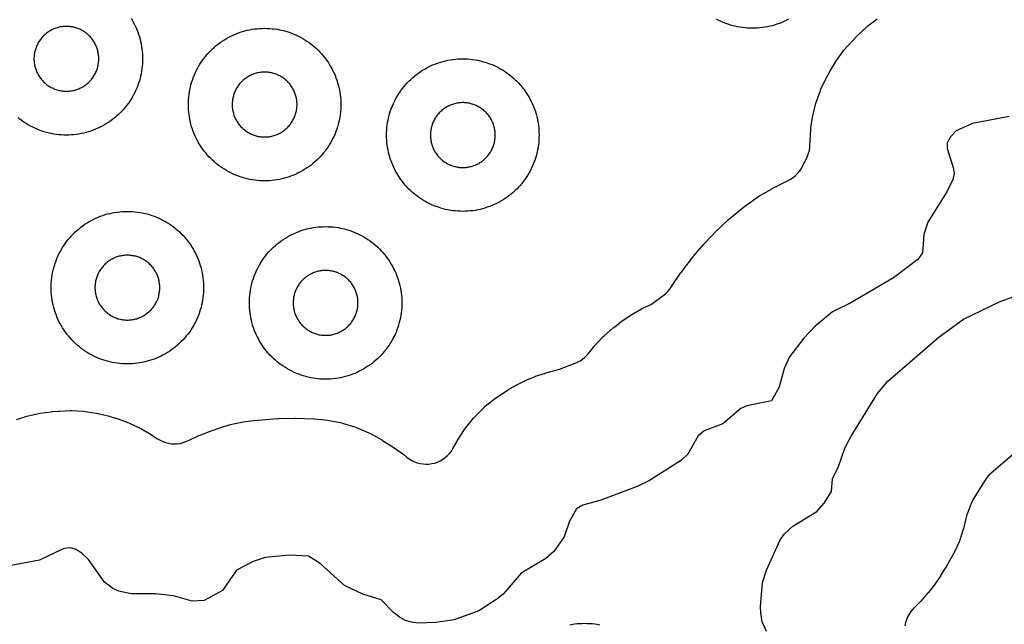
# Model space of a CAD drawing. Header units: millimetres. Extents: x 0 to 2500, y 0 to 1250.
# Tile 96 of 140: x 96 to 226, y 786 to 866. Entities that reach past the tile are written whole.
import ezdxf

# ---------------------------------------------------------------- set-up
doc = ezdxf.new("R2010")
doc.units = ezdxf.units.MM
doc.layers.add('CUT', color=1, linetype='Continuous')

msp = doc.modelspace()

# ---------------------------------------------------------------- linework, layer by layer
at = {"layer": 'CUT'}
for points in [[(95.94, 813.2), (97.31, 813.65), (97.49, 813.7), (98.9, 814.01), (99.07, 814.04), (100.55, 814.24), (100.64, 814.25), (101.42, 814.32), (101.51, 814.32), (103.07, 814.39), (103.26, 814.38), (104.77, 814.3), (104.96, 814.28), (106.46, 814.05), (106.65, 814.02), (108.16, 813.64), (108.25, 813.61), (108.94, 813.41), (109.03, 813.38), (110.57, 812.83), (110.76, 812.75), (112.19, 812.07), (112.37, 811.98), (113.77, 811.14), (113.85, 811.09), (114.45, 810.69), (114.78, 810.49), (115.14, 810.32), (115.5, 810.19), (115.88, 810.09), (116.27, 810.03), (116.66, 810.01), (117.05, 810.03), (117.43, 810.08), (117.81, 810.18), (118.18, 810.31), (118.53, 810.47), (118.61, 810.51), (118.68, 810.54), (119.78, 811.07), (119.91, 811.13), (121.05, 811.57), (121.12, 811.6), (122.64, 812.13), (122.72, 812.15), (124.04, 812.55), (124.2, 812.59), (125.51, 812.87), (125.68, 812.9), (127.04, 813.07), (127.13, 813.08), (130.2, 813.34), (130.33, 813.35), (132.44, 813.39), (132.57, 813.39), (134.95, 813.29), (135.06, 813.29), (136.78, 813.13), (136.99, 813.1), (138.64, 812.76), (138.84, 812.71), (140.45, 812.21), (140.64, 812.14), (142.19, 811.47), (142.37, 811.38), (143.88, 810.53), (143.97, 810.47), (145.43, 809.55), (145.5, 809.5), (146.64, 808.71), (146.77, 808.61), (147.17, 808.28), (147.48, 808.05), (147.81, 807.84), (148.16, 807.68), (148.52, 807.54), (148.9, 807.44), (149.28, 807.38), (149.67, 807.36), (150.06, 807.37), (150.45, 807.43), (150.82, 807.51), (151.19, 807.64), (151.55, 807.8), (151.88, 808), (152.2, 808.22), (152.49, 808.48), (152.76, 808.76), (153, 809.07), (153.2, 809.4), (153.72, 810.3), (153.77, 810.4), (154.72, 811.9), (154.85, 812.07), (155.92, 813.41), (156.07, 813.58), (157.28, 814.8), (157.44, 814.94), (158.78, 816.02), (158.95, 816.15), (160.44, 817.11), (160.54, 817.17), (161.26, 817.58), (161.33, 817.62), (162.54, 818.25), (162.68, 818.32), (163.89, 818.82), (164.05, 818.88), (165.33, 819.3), (165.41, 819.32), (166.88, 819.73), (167.19, 819.83), (169.22, 820.58), (169.56, 820.73), (169.88, 820.9), (170.19, 821.11), (170.48, 821.34), (170.74, 821.59), (170.98, 821.87), (171.67, 822.76), (171.8, 822.91), (172.88, 824.04), (173.02, 824.17), (174.24, 825.23), (174.31, 825.29), (175.04, 825.85), (175.11, 825.91), (176.43, 826.84), (176.59, 826.94), (177.94, 827.71), (178.12, 827.8), (178.82, 828.11), (179.23, 828.33), (179.61, 828.59), (180.61, 829.35), (180.74, 829.44), (181.08, 829.7), (181.38, 830), (181.65, 830.32), (181.89, 830.67), (181.94, 830.76), (183.06, 832.4), (183.13, 832.5), (184.93, 834.83), (185, 834.91), (186.12, 836.22), (186.19, 836.3), (187.63, 837.81), (187.72, 837.9), (189.28, 839.35), (189.37, 839.44), (191.55, 841.21), (191.64, 841.28), (193.15, 842.38), (193.34, 842.51), (194.97, 843.43), (195.07, 843.48), (196.74, 844.31), (196.99, 844.44), (197.49, 844.73), (197.83, 844.96), (198.14, 845.21), (198.43, 845.49), (198.69, 845.81), (198.91, 846.14), (199.1, 846.5), (199.23, 846.77), (199.56, 847.39), (199.73, 847.74), (199.86, 848.11), (199.96, 848.49), (200.02, 848.87), (200.04, 849.26), (200.05, 849.61), (200.05, 849.71), (200.14, 851.3), (200.16, 851.49), (200.4, 853.02), (200.44, 853.21), (200.82, 854.7), (200.88, 854.89), (201.4, 856.34), (201.48, 856.52), (202.16, 857.96), (202.21, 858.04), (202.58, 858.74), (202.63, 858.82), (203.41, 860.13), (203.51, 860.28), (204.38, 861.48), (204.5, 861.62), (205.51, 862.76), (205.57, 862.83), (206.27, 863.55), (206.33, 863.62), (207.48, 864.69), (207.62, 864.82), (208.83, 865.75)], [(110.99, 865.78), (111.16, 865.5), (111.32, 865.21), (111.47, 864.92), (111.61, 864.63), (111.74, 864.33), (111.86, 864.02), (111.97, 863.71), (112.07, 863.4), (112.16, 863.09), (112.24, 862.77), (112.31, 862.45), (112.37, 862.13), (112.41, 861.81), (112.45, 861.48), (112.48, 861.15), (112.49, 860.83), (112.5, 860.5), (112.49, 860.17), (112.48, 859.85), (112.45, 859.52), (112.41, 859.2), (112.37, 858.87), (112.31, 858.55), (112.24, 858.23), (112.16, 857.91), (112.07, 857.6), (111.97, 857.29), (111.86, 856.98), (111.74, 856.67), (111.61, 856.37), (111.47, 856.08), (111.32, 855.79), (111.16, 855.5), (110.99, 855.22), (110.82, 854.94), (110.63, 854.68), (110.43, 854.41), (110.23, 854.16), (110.02, 853.91), (109.8, 853.66), (109.57, 853.43), (109.34, 853.2), (109.09, 852.98), (108.84, 852.77), (108.59, 852.57), (108.33, 852.37), (108.06, 852.19), (107.78, 852.01), (107.5, 851.84), (107.21, 851.68), (106.92, 851.53), (106.63, 851.39), (106.33, 851.26), (106.02, 851.14), (105.71, 851.03), (105.4, 850.93), (105.09, 850.84), (104.77, 850.76), (104.45, 850.69), (104.13, 850.63), (103.81, 850.59), (103.48, 850.55), (103.15, 850.52), (102.83, 850.51), (102.5, 850.5), (102.17, 850.51), (101.85, 850.52), (101.52, 850.55), (101.2, 850.59), (100.87, 850.63), (100.55, 850.69), (100.23, 850.76), (99.91, 850.84), (99.6, 850.93), (99.29, 851.03), (98.98, 851.14), (98.67, 851.26), (98.37, 851.39), (98.08, 851.53), (97.79, 851.68), (97.5, 851.84), (97.22, 852.01), (96.94, 852.19), (96.68, 852.37), (96.41, 852.57), (96.16, 852.77)], [(197.21, 865.68), (196.92, 865.53), (196.63, 865.39), (196.33, 865.26), (196.02, 865.14), (195.71, 865.03), (195.4, 864.93), (195.09, 864.84), (194.77, 864.76), (194.45, 864.69), (194.13, 864.63), (193.81, 864.59), (193.48, 864.55), (193.15, 864.52), (192.83, 864.51), (192.5, 864.5), (192.17, 864.51), (191.85, 864.52), (191.52, 864.55), (191.2, 864.59), (190.87, 864.63), (190.55, 864.69), (190.23, 864.76), (189.91, 864.84), (189.6, 864.93), (189.29, 865.03), (188.98, 865.14), (188.67, 865.26), (188.37, 865.39), (188.08, 865.53), (187.79, 865.68)], [(226.18, 852.92), (221.36, 852.02), (219.23, 851.06), (218.47, 850.28), (218.05, 849.49), (218.04, 848.72), (218.84, 846.27), (218.95, 845.48), (218.79, 844.69), (217.97, 843.08), (215.49, 839.08), (214.96, 837.47), (214.8, 835.08), (214.19, 834.18), (211, 831.78), (205.4, 828.51), (202.99, 827.32), (200.72, 825.47), (199.21, 823.87), (197.33, 821.45), (196.64, 819.88), (195.98, 817.47), (194.99, 815.67), (191.75, 815), (190.97, 814.64), (188.59, 812.65), (186.16, 811.71), (185.36, 811.08), (184, 808.68), (183.18, 807.87), (178.98, 805.21), (177.38, 804.41), (172.6, 802.64), (170.23, 801.98), (169.42, 801.52), (168.5, 799.88), (167.79, 797.84), (166.44, 795.89), (165.38, 794.97), (162.17, 793.07), (159.78, 790.32), (158.98, 789.65), (156.6, 788.13), (153.37, 786.97), (150.98, 786.59), (148.6, 786.51), (147.79, 786.66), (146.99, 786.86), (146.18, 787.31), (145.39, 787.9), (143.79, 789.56), (141.38, 790.3), (139, 791.46), (135.81, 794.33), (134.28, 795.31), (131.78, 795.41), (128.59, 795.14), (127, 794.59), (124.82, 793.44), (122.98, 790.78), (120.59, 789.49), (118.99, 789.41), (116.56, 790.09), (114.19, 790.38), (110.99, 790.37), (109.38, 790.7), (108.59, 791.06), (107.51, 791.87), (105.39, 794.84), (104.59, 795.63), (103.8, 796.16), (103.02, 796.39), (102.15, 796.31), (98.97, 794.79), (95, 794.05)], [(194.33, 785.42), (193.78, 786.67), (193.59, 787.85), (193.53, 788.64), (193.83, 791.83), (194.34, 793.44), (196.13, 797.44), (196.7, 798.24), (197.77, 799.25), (200.95, 801.17), (201.9, 802.26), (202.85, 803.79), (202.98, 805.44), (203.8, 807.06), (204.63, 809.44), (205.42, 811.04), (208.9, 816.63), (210.24, 818.25), (216.99, 824.04), (220.17, 826.35), (224.99, 828.69), (235.36, 832.45)], [(228.04, 809.8), (223.81, 806.18), (223.52, 805.9), (223.25, 805.59), (223.02, 805.25), (221.46, 802.75), (221.25, 802.37), (221.08, 801.97), (220.8, 801.15), (220.75, 801.03), (220.7, 800.92), (220.58, 800.58), (220.48, 800.22), (220.23, 799.11), (220.18, 798.92), (219.7, 797.45), (219.63, 797.27), (219.01, 795.86), (218.92, 795.68), (218.14, 794.29), (218.09, 794.21), (217.18, 792.75), (217.14, 792.69), (216.42, 791.62), (216.32, 791.5), (215.52, 790.49), (215.47, 790.43), (214.58, 789.41), (214.51, 789.33), (213.55, 788.34), (213.28, 788.03), (213.05, 787.69), (212.85, 787.34), (212.68, 786.96), (212.56, 786.58), (212.48, 786.18)], [(168.55, 786.31), (168.87, 786.37), (169.2, 786.41), (169.52, 786.45), (169.85, 786.48), (170.17, 786.49), (170.5, 786.5), (170.83, 786.49), (171.15, 786.48), (171.48, 786.45), (171.81, 786.41), (172.13, 786.37), (172.45, 786.31)]]:
    msp.add_lwpolyline(points, dxfattribs=at)
for points in [[(106.75, 860.64), (106.74, 860.78), (106.73, 860.92), (106.71, 861.06), (106.69, 861.19), (106.67, 861.33), (106.64, 861.47), (106.61, 861.6), (106.57, 861.73), (106.52, 861.87), (106.48, 862), (106.43, 862.13), (106.37, 862.25), (106.31, 862.38), (106.25, 862.5), (106.18, 862.63), (106.11, 862.74), (106.03, 862.86), (105.95, 862.98), (105.87, 863.09), (105.79, 863.2), (105.7, 863.3), (105.6, 863.41), (105.51, 863.51), (105.41, 863.6), (105.3, 863.7), (105.2, 863.79), (105.09, 863.87), (104.98, 863.95), (104.86, 864.03), (104.74, 864.11), (104.63, 864.18), (104.5, 864.25), (104.38, 864.31), (104.25, 864.37), (104.13, 864.43), (104, 864.48), (103.87, 864.52), (103.73, 864.57), (103.6, 864.61), (103.47, 864.64), (103.33, 864.67), (103.19, 864.69), (103.06, 864.71), (102.92, 864.73), (102.78, 864.74), (102.64, 864.75), (102.5, 864.75), (102.36, 864.75), (102.22, 864.74), (102.08, 864.73), (101.95, 864.71), (101.81, 864.69), (101.67, 864.67), (101.54, 864.64), (101.4, 864.61), (101.27, 864.57), (101.13, 864.52), (101, 864.48), (100.87, 864.43), (100.75, 864.37), (100.62, 864.31), (100.5, 864.25), (100.38, 864.18), (100.26, 864.11), (100.14, 864.03), (100.02, 863.95), (99.91, 863.87), (99.8, 863.79), (99.7, 863.7), (99.6, 863.6), (99.5, 863.51), (99.4, 863.41), (99.31, 863.3), (99.22, 863.2), (99.13, 863.09), (99.05, 862.98), (98.97, 862.86), (98.89, 862.74), (98.82, 862.63), (98.75, 862.5), (98.69, 862.38), (98.63, 862.25), (98.57, 862.13), (98.52, 862), (98.48, 861.87), (98.43, 861.73), (98.4, 861.6), (98.36, 861.47), (98.33, 861.33), (98.31, 861.19), (98.29, 861.06), (98.27, 860.92), (98.26, 860.78), (98.25, 860.64), (98.25, 860.5), (98.25, 860.36), (98.26, 860.22), (98.27, 860.08), (98.29, 859.95), (98.31, 859.81), (98.33, 859.67), (98.36, 859.54), (98.4, 859.4), (98.43, 859.27), (98.48, 859.13), (98.52, 859), (98.57, 858.87), (98.63, 858.75), (98.69, 858.62), (98.75, 858.5), (98.82, 858.38), (98.89, 858.26), (98.97, 858.14), (99.05, 858.02), (99.13, 857.91), (99.22, 857.8), (99.31, 857.7), (99.4, 857.6), (99.5, 857.5), (99.6, 857.4), (99.7, 857.31), (99.8, 857.22), (99.91, 857.13), (100.02, 857.05), (100.14, 856.97), (100.26, 856.89), (100.38, 856.82), (100.5, 856.75), (100.62, 856.69), (100.75, 856.63), (100.87, 856.57), (101, 856.52), (101.13, 856.48), (101.27, 856.43), (101.4, 856.4), (101.54, 856.36), (101.67, 856.33), (101.81, 856.31), (101.95, 856.29), (102.08, 856.27), (102.22, 856.26), (102.36, 856.25), (102.5, 856.25), (102.64, 856.25), (102.78, 856.26), (102.92, 856.27), (103.06, 856.29), (103.19, 856.31), (103.33, 856.33), (103.47, 856.36), (103.6, 856.4), (103.73, 856.43), (103.87, 856.48), (104, 856.52), (104.13, 856.57), (104.25, 856.63), (104.38, 856.69), (104.5, 856.75), (104.63, 856.82), (104.74, 856.89), (104.86, 856.97), (104.98, 857.05), (105.09, 857.13), (105.2, 857.22), (105.3, 857.31), (105.41, 857.4), (105.51, 857.5), (105.6, 857.6), (105.7, 857.7), (105.79, 857.8), (105.87, 857.91), (105.95, 858.02), (106.03, 858.14), (106.11, 858.26), (106.18, 858.38), (106.25, 858.5), (106.31, 858.62), (106.37, 858.75), (106.43, 858.87), (106.48, 859), (106.52, 859.13), (106.57, 859.27), (106.61, 859.4), (106.64, 859.54), (106.67, 859.67), (106.69, 859.81), (106.71, 859.95), (106.73, 860.08), (106.74, 860.22), (106.75, 860.36), (106.75, 860.5)], [(138.49, 854.17), (138.48, 853.85), (138.45, 853.52), (138.41, 853.2), (138.37, 852.87), (138.31, 852.55), (138.24, 852.23), (138.16, 851.91), (138.07, 851.6), (137.97, 851.29), (137.86, 850.98), (137.74, 850.67), (137.61, 850.37), (137.47, 850.08), (137.32, 849.79), (137.16, 849.5), (136.99, 849.22), (136.82, 848.94), (136.63, 848.68), (136.43, 848.41), (136.23, 848.16), (136.02, 847.91), (135.8, 847.66), (135.57, 847.43), (135.34, 847.2), (135.09, 846.98), (134.84, 846.77), (134.59, 846.57), (134.33, 846.37), (134.06, 846.19), (133.78, 846.01), (133.5, 845.84), (133.21, 845.68), (132.92, 845.53), (132.63, 845.39), (132.33, 845.26), (132.02, 845.14), (131.71, 845.03), (131.4, 844.93), (131.09, 844.84), (130.77, 844.76), (130.45, 844.69), (130.13, 844.63), (129.81, 844.59), (129.48, 844.55), (129.15, 844.52), (128.83, 844.51), (128.5, 844.5), (128.17, 844.51), (127.85, 844.52), (127.52, 844.55), (127.2, 844.59), (126.87, 844.63), (126.55, 844.69), (126.23, 844.76), (125.91, 844.84), (125.6, 844.93), (125.29, 845.03), (124.98, 845.14), (124.67, 845.26), (124.37, 845.39), (124.08, 845.53), (123.79, 845.68), (123.5, 845.84), (123.22, 846.01), (122.94, 846.19), (122.68, 846.37), (122.41, 846.57), (122.16, 846.77), (121.91, 846.98), (121.66, 847.2), (121.43, 847.43), (121.2, 847.66), (120.98, 847.91), (120.77, 848.16), (120.57, 848.41), (120.37, 848.68), (120.19, 848.94), (120.01, 849.22), (119.84, 849.5), (119.68, 849.79), (119.53, 850.08), (119.39, 850.37), (119.26, 850.67), (119.14, 850.98), (119.03, 851.29), (118.93, 851.6), (118.84, 851.91), (118.76, 852.23), (118.69, 852.55), (118.63, 852.87), (118.59, 853.2), (118.55, 853.52), (118.52, 853.85), (118.51, 854.17), (118.5, 854.5), (118.51, 854.83), (118.52, 855.15), (118.55, 855.48), (118.59, 855.81), (118.63, 856.13), (118.69, 856.45), (118.76, 856.77), (118.84, 857.09), (118.93, 857.4), (119.03, 857.71), (119.14, 858.02), (119.26, 858.33), (119.39, 858.63), (119.53, 858.92), (119.68, 859.21), (119.84, 859.5), (120.01, 859.78), (120.19, 860.06), (120.37, 860.33), (120.57, 860.59), (120.77, 860.84), (120.98, 861.09), (121.2, 861.34), (121.43, 861.57), (121.66, 861.8), (121.91, 862.02), (122.16, 862.23), (122.41, 862.43), (122.68, 862.63), (122.94, 862.82), (123.22, 862.99), (123.5, 863.16), (123.79, 863.32), (124.08, 863.47), (124.37, 863.61), (124.67, 863.74), (124.98, 863.86), (125.29, 863.97), (125.6, 864.07), (125.91, 864.16), (126.23, 864.24), (126.55, 864.31), (126.87, 864.37), (127.2, 864.41), (127.52, 864.45), (127.85, 864.48), (128.17, 864.49), (128.5, 864.5), (128.83, 864.49), (129.15, 864.48), (129.48, 864.45), (129.81, 864.41), (130.13, 864.37), (130.45, 864.31), (130.77, 864.24), (131.09, 864.16), (131.4, 864.07), (131.71, 863.97), (132.02, 863.86), (132.33, 863.74), (132.63, 863.61), (132.92, 863.47), (133.21, 863.32), (133.5, 863.16), (133.78, 862.99), (134.06, 862.82), (134.33, 862.63), (134.59, 862.43), (134.84, 862.23), (135.09, 862.02), (135.34, 861.8), (135.57, 861.57), (135.8, 861.34), (136.02, 861.09), (136.23, 860.84), (136.43, 860.59), (136.63, 860.33), (136.82, 860.06), (136.99, 859.78), (137.16, 859.5), (137.32, 859.21), (137.47, 858.92), (137.61, 858.63), (137.74, 858.33), (137.86, 858.02), (137.97, 857.71), (138.07, 857.4), (138.16, 857.09), (138.24, 856.77), (138.31, 856.45), (138.37, 856.13), (138.41, 855.81), (138.45, 855.48), (138.48, 855.15), (138.49, 854.83), (138.5, 854.5)], [(164.49, 850.17), (164.48, 849.85), (164.45, 849.52), (164.41, 849.2), (164.37, 848.87), (164.31, 848.55), (164.24, 848.23), (164.16, 847.91), (164.07, 847.6), (163.97, 847.29), (163.86, 846.98), (163.74, 846.67), (163.61, 846.37), (163.47, 846.08), (163.32, 845.79), (163.16, 845.5), (162.99, 845.22), (162.82, 844.94), (162.63, 844.68), (162.43, 844.41), (162.23, 844.16), (162.02, 843.91), (161.8, 843.66), (161.57, 843.43), (161.34, 843.2), (161.09, 842.98), (160.84, 842.77), (160.59, 842.57), (160.33, 842.37), (160.06, 842.19), (159.78, 842.01), (159.5, 841.84), (159.21, 841.68), (158.92, 841.53), (158.63, 841.39), (158.33, 841.26), (158.02, 841.14), (157.71, 841.03), (157.4, 840.93), (157.09, 840.84), (156.77, 840.76), (156.45, 840.69), (156.13, 840.63), (155.81, 840.59), (155.48, 840.55), (155.15, 840.52), (154.83, 840.51), (154.5, 840.5), (154.17, 840.51), (153.85, 840.52), (153.52, 840.55), (153.2, 840.59), (152.87, 840.63), (152.55, 840.69), (152.23, 840.76), (151.91, 840.84), (151.6, 840.93), (151.29, 841.03), (150.98, 841.14), (150.67, 841.26), (150.37, 841.39), (150.08, 841.53), (149.79, 841.68), (149.5, 841.84), (149.22, 842.01), (148.94, 842.19), (148.68, 842.37), (148.41, 842.57), (148.16, 842.77), (147.91, 842.98), (147.66, 843.2), (147.43, 843.43), (147.2, 843.66), (146.98, 843.91), (146.77, 844.16), (146.57, 844.41), (146.37, 844.68), (146.19, 844.94), (146.01, 845.22), (145.84, 845.5), (145.68, 845.79), (145.53, 846.08), (145.39, 846.37), (145.26, 846.67), (145.14, 846.98), (145.03, 847.29), (144.93, 847.6), (144.84, 847.91), (144.76, 848.23), (144.69, 848.55), (144.63, 848.87), (144.59, 849.2), (144.55, 849.52), (144.52, 849.85), (144.51, 850.17), (144.5, 850.5), (144.51, 850.83), (144.52, 851.15), (144.55, 851.48), (144.59, 851.81), (144.63, 852.13), (144.69, 852.45), (144.76, 852.77), (144.84, 853.09), (144.93, 853.4), (145.03, 853.71), (145.14, 854.02), (145.26, 854.33), (145.39, 854.63), (145.53, 854.92), (145.68, 855.21), (145.84, 855.5), (146.01, 855.78), (146.19, 856.06), (146.37, 856.33), (146.57, 856.59), (146.77, 856.84), (146.98, 857.09), (147.2, 857.34), (147.43, 857.57), (147.66, 857.8), (147.91, 858.02), (148.16, 858.23), (148.41, 858.43), (148.68, 858.63), (148.94, 858.82), (149.22, 858.99), (149.5, 859.16), (149.79, 859.32), (150.08, 859.47), (150.37, 859.61), (150.67, 859.74), (150.98, 859.86), (151.29, 859.97), (151.6, 860.07), (151.91, 860.16), (152.23, 860.24), (152.55, 860.31), (152.87, 860.37), (153.2, 860.41), (153.52, 860.45), (153.85, 860.48), (154.17, 860.49), (154.5, 860.5), (154.83, 860.49), (155.15, 860.48), (155.48, 860.45), (155.81, 860.41), (156.13, 860.37), (156.45, 860.31), (156.77, 860.24), (157.09, 860.16), (157.4, 860.07), (157.71, 859.97), (158.02, 859.86), (158.33, 859.74), (158.63, 859.61), (158.92, 859.47), (159.21, 859.32), (159.5, 859.16), (159.78, 858.99), (160.06, 858.82), (160.33, 858.63), (160.59, 858.43), (160.84, 858.23), (161.09, 858.02), (161.34, 857.8), (161.57, 857.57), (161.8, 857.34), (162.02, 857.09), (162.23, 856.84), (162.43, 856.59), (162.63, 856.33), (162.82, 856.06), (162.99, 855.78), (163.16, 855.5), (163.32, 855.21), (163.47, 854.92), (163.61, 854.63), (163.74, 854.33), (163.86, 854.02), (163.97, 853.71), (164.07, 853.4), (164.16, 853.09), (164.24, 852.77), (164.31, 852.45), (164.37, 852.13), (164.41, 851.81), (164.45, 851.48), (164.48, 851.15), (164.49, 850.83), (164.5, 850.5)], [(132.75, 854.64), (132.74, 854.78), (132.73, 854.92), (132.71, 855.06), (132.69, 855.19), (132.67, 855.33), (132.64, 855.47), (132.61, 855.6), (132.57, 855.73), (132.52, 855.87), (132.48, 856), (132.43, 856.13), (132.37, 856.25), (132.31, 856.38), (132.25, 856.5), (132.18, 856.63), (132.11, 856.74), (132.03, 856.86), (131.95, 856.98), (131.87, 857.09), (131.79, 857.2), (131.7, 857.3), (131.6, 857.41), (131.51, 857.51), (131.41, 857.6), (131.3, 857.7), (131.2, 857.79), (131.09, 857.87), (130.98, 857.95), (130.86, 858.03), (130.74, 858.11), (130.63, 858.18), (130.5, 858.25), (130.38, 858.31), (130.25, 858.37), (130.13, 858.43), (130, 858.48), (129.87, 858.52), (129.73, 858.57), (129.6, 858.61), (129.47, 858.64), (129.33, 858.67), (129.19, 858.69), (129.06, 858.71), (128.92, 858.73), (128.78, 858.74), (128.64, 858.75), (128.5, 858.75), (128.36, 858.75), (128.22, 858.74), (128.08, 858.73), (127.95, 858.71), (127.81, 858.69), (127.67, 858.67), (127.54, 858.64), (127.4, 858.61), (127.27, 858.57), (127.13, 858.52), (127, 858.48), (126.87, 858.43), (126.75, 858.37), (126.62, 858.31), (126.5, 858.25), (126.38, 858.18), (126.26, 858.11), (126.14, 858.03), (126.02, 857.95), (125.91, 857.87), (125.8, 857.79), (125.7, 857.7), (125.6, 857.6), (125.5, 857.51), (125.4, 857.41), (125.31, 857.3), (125.22, 857.2), (125.13, 857.09), (125.05, 856.98), (124.97, 856.86), (124.89, 856.74), (124.82, 856.63), (124.75, 856.5), (124.69, 856.38), (124.63, 856.25), (124.57, 856.13), (124.52, 856), (124.48, 855.87), (124.43, 855.73), (124.4, 855.6), (124.36, 855.47), (124.33, 855.33), (124.31, 855.19), (124.29, 855.06), (124.27, 854.92), (124.26, 854.78), (124.25, 854.64), (124.25, 854.5), (124.25, 854.36), (124.26, 854.22), (124.27, 854.08), (124.29, 853.95), (124.31, 853.81), (124.33, 853.67), (124.36, 853.54), (124.4, 853.4), (124.43, 853.27), (124.48, 853.13), (124.52, 853), (124.57, 852.87), (124.63, 852.75), (124.69, 852.62), (124.75, 852.5), (124.82, 852.38), (124.89, 852.26), (124.97, 852.14), (125.05, 852.02), (125.13, 851.91), (125.22, 851.8), (125.31, 851.7), (125.4, 851.6), (125.5, 851.5), (125.6, 851.4), (125.7, 851.31), (125.8, 851.22), (125.91, 851.13), (126.02, 851.05), (126.14, 850.97), (126.26, 850.89), (126.38, 850.82), (126.5, 850.75), (126.62, 850.69), (126.75, 850.63), (126.87, 850.57), (127, 850.52), (127.13, 850.48), (127.27, 850.43), (127.4, 850.4), (127.54, 850.36), (127.67, 850.33), (127.81, 850.31), (127.95, 850.29), (128.08, 850.27), (128.22, 850.26), (128.36, 850.25), (128.5, 850.25), (128.64, 850.25), (128.78, 850.26), (128.92, 850.27), (129.06, 850.29), (129.19, 850.31), (129.33, 850.33), (129.47, 850.36), (129.6, 850.4), (129.73, 850.43), (129.87, 850.48), (130, 850.52), (130.13, 850.57), (130.25, 850.63), (130.38, 850.69), (130.5, 850.75), (130.63, 850.82), (130.74, 850.89), (130.86, 850.97), (130.98, 851.05), (131.09, 851.13), (131.2, 851.22), (131.3, 851.31), (131.41, 851.4), (131.51, 851.5), (131.6, 851.6), (131.7, 851.7), (131.79, 851.8), (131.87, 851.91), (131.95, 852.02), (132.03, 852.14), (132.11, 852.26), (132.18, 852.38), (132.25, 852.5), (132.31, 852.62), (132.37, 852.75), (132.43, 852.87), (132.48, 853), (132.52, 853.13), (132.57, 853.27), (132.61, 853.4), (132.64, 853.54), (132.67, 853.67), (132.69, 853.81), (132.71, 853.95), (132.73, 854.08), (132.74, 854.22), (132.75, 854.36), (132.75, 854.5)], [(158.75, 850.64), (158.74, 850.78), (158.73, 850.92), (158.71, 851.06), (158.69, 851.19), (158.67, 851.33), (158.64, 851.47), (158.61, 851.6), (158.57, 851.73), (158.52, 851.87), (158.48, 852), (158.43, 852.13), (158.37, 852.25), (158.31, 852.38), (158.25, 852.5), (158.18, 852.63), (158.11, 852.74), (158.03, 852.86), (157.95, 852.98), (157.87, 853.09), (157.79, 853.2), (157.7, 853.3), (157.6, 853.41), (157.51, 853.51), (157.41, 853.6), (157.3, 853.7), (157.2, 853.79), (157.09, 853.87), (156.98, 853.95), (156.86, 854.03), (156.74, 854.11), (156.63, 854.18), (156.5, 854.25), (156.38, 854.31), (156.25, 854.37), (156.13, 854.43), (156, 854.48), (155.87, 854.52), (155.73, 854.57), (155.6, 854.61), (155.47, 854.64), (155.33, 854.67), (155.19, 854.69), (155.06, 854.71), (154.92, 854.73), (154.78, 854.74), (154.64, 854.75), (154.5, 854.75), (154.36, 854.75), (154.22, 854.74), (154.08, 854.73), (153.95, 854.71), (153.81, 854.69), (153.67, 854.67), (153.54, 854.64), (153.4, 854.61), (153.27, 854.57), (153.13, 854.52), (153, 854.48), (152.87, 854.43), (152.75, 854.37), (152.62, 854.31), (152.5, 854.25), (152.38, 854.18), (152.26, 854.11), (152.14, 854.03), (152.02, 853.95), (151.91, 853.87), (151.8, 853.79), (151.7, 853.7), (151.6, 853.6), (151.5, 853.51), (151.4, 853.41), (151.31, 853.3), (151.22, 853.2), (151.13, 853.09), (151.05, 852.98), (150.97, 852.86), (150.89, 852.74), (150.82, 852.63), (150.75, 852.5), (150.69, 852.38), (150.63, 852.25), (150.57, 852.13), (150.52, 852), (150.48, 851.87), (150.43, 851.73), (150.4, 851.6), (150.36, 851.47), (150.33, 851.33), (150.31, 851.19), (150.29, 851.06), (150.27, 850.92), (150.26, 850.78), (150.25, 850.64), (150.25, 850.5), (150.25, 850.36), (150.26, 850.22), (150.27, 850.08), (150.29, 849.95), (150.31, 849.81), (150.33, 849.67), (150.36, 849.54), (150.4, 849.4), (150.43, 849.27), (150.48, 849.13), (150.52, 849), (150.57, 848.87), (150.63, 848.75), (150.69, 848.62), (150.75, 848.5), (150.82, 848.38), (150.89, 848.26), (150.97, 848.14), (151.05, 848.02), (151.13, 847.91), (151.22, 847.8), (151.31, 847.7), (151.4, 847.6), (151.5, 847.5), (151.6, 847.4), (151.7, 847.31), (151.8, 847.22), (151.91, 847.13), (152.02, 847.05), (152.14, 846.97), (152.26, 846.89), (152.38, 846.82), (152.5, 846.75), (152.62, 846.69), (152.75, 846.63), (152.87, 846.57), (153, 846.52), (153.13, 846.48), (153.27, 846.43), (153.4, 846.4), (153.54, 846.36), (153.67, 846.33), (153.81, 846.31), (153.95, 846.29), (154.08, 846.27), (154.22, 846.26), (154.36, 846.25), (154.5, 846.25), (154.64, 846.25), (154.78, 846.26), (154.92, 846.27), (155.06, 846.29), (155.19, 846.31), (155.33, 846.33), (155.47, 846.36), (155.6, 846.4), (155.73, 846.43), (155.87, 846.48), (156, 846.52), (156.13, 846.57), (156.25, 846.63), (156.38, 846.69), (156.5, 846.75), (156.63, 846.82), (156.74, 846.89), (156.86, 846.97), (156.98, 847.05), (157.09, 847.13), (157.2, 847.22), (157.3, 847.31), (157.41, 847.4), (157.51, 847.5), (157.6, 847.6), (157.7, 847.7), (157.79, 847.8), (157.87, 847.91), (157.95, 848.02), (158.03, 848.14), (158.11, 848.26), (158.18, 848.38), (158.25, 848.5), (158.31, 848.62), (158.37, 848.75), (158.43, 848.87), (158.48, 849), (158.52, 849.13), (158.57, 849.27), (158.61, 849.4), (158.64, 849.54), (158.67, 849.67), (158.69, 849.81), (158.71, 849.95), (158.73, 850.08), (158.74, 850.22), (158.75, 850.36), (158.75, 850.5)], [(120.49, 830.17), (120.48, 829.85), (120.45, 829.52), (120.41, 829.2), (120.37, 828.87), (120.31, 828.55), (120.24, 828.23), (120.16, 827.91), (120.07, 827.6), (119.97, 827.29), (119.86, 826.98), (119.74, 826.67), (119.61, 826.37), (119.47, 826.08), (119.32, 825.79), (119.16, 825.5), (118.99, 825.22), (118.82, 824.94), (118.63, 824.68), (118.43, 824.41), (118.23, 824.16), (118.02, 823.91), (117.8, 823.66), (117.57, 823.43), (117.34, 823.2), (117.09, 822.98), (116.84, 822.77), (116.59, 822.57), (116.33, 822.37), (116.06, 822.19), (115.78, 822.01), (115.5, 821.84), (115.21, 821.68), (114.92, 821.53), (114.63, 821.39), (114.33, 821.26), (114.02, 821.14), (113.71, 821.03), (113.4, 820.93), (113.09, 820.84), (112.77, 820.76), (112.45, 820.69), (112.13, 820.63), (111.81, 820.59), (111.48, 820.55), (111.15, 820.52), (110.83, 820.51), (110.5, 820.5), (110.17, 820.51), (109.85, 820.52), (109.52, 820.55), (109.2, 820.59), (108.87, 820.63), (108.55, 820.69), (108.23, 820.76), (107.91, 820.84), (107.6, 820.93), (107.29, 821.03), (106.98, 821.14), (106.67, 821.26), (106.37, 821.39), (106.08, 821.53), (105.79, 821.68), (105.5, 821.84), (105.22, 822.01), (104.94, 822.19), (104.68, 822.37), (104.41, 822.57), (104.16, 822.77), (103.91, 822.98), (103.66, 823.2), (103.43, 823.43), (103.2, 823.66), (102.98, 823.91), (102.77, 824.16), (102.57, 824.41), (102.37, 824.68), (102.19, 824.94), (102.01, 825.22), (101.84, 825.5), (101.68, 825.79), (101.53, 826.08), (101.39, 826.37), (101.26, 826.67), (101.14, 826.98), (101.03, 827.29), (100.93, 827.6), (100.84, 827.91), (100.76, 828.23), (100.69, 828.55), (100.63, 828.87), (100.59, 829.2), (100.55, 829.52), (100.52, 829.85), (100.51, 830.17), (100.5, 830.5), (100.51, 830.83), (100.52, 831.15), (100.55, 831.48), (100.59, 831.81), (100.63, 832.13), (100.69, 832.45), (100.76, 832.77), (100.84, 833.09), (100.93, 833.4), (101.03, 833.71), (101.14, 834.02), (101.26, 834.33), (101.39, 834.63), (101.53, 834.92), (101.68, 835.21), (101.84, 835.5), (102.01, 835.78), (102.19, 836.06), (102.37, 836.33), (102.57, 836.59), (102.77, 836.84), (102.98, 837.09), (103.2, 837.34), (103.43, 837.57), (103.66, 837.8), (103.91, 838.02), (104.16, 838.23), (104.41, 838.43), (104.68, 838.63), (104.94, 838.82), (105.22, 838.99), (105.5, 839.16), (105.79, 839.32), (106.08, 839.47), (106.37, 839.61), (106.67, 839.74), (106.98, 839.86), (107.29, 839.97), (107.6, 840.07), (107.91, 840.16), (108.23, 840.24), (108.55, 840.31), (108.87, 840.37), (109.2, 840.41), (109.52, 840.45), (109.85, 840.48), (110.17, 840.49), (110.5, 840.5), (110.83, 840.49), (111.15, 840.48), (111.48, 840.45), (111.81, 840.41), (112.13, 840.37), (112.45, 840.31), (112.77, 840.24), (113.09, 840.16), (113.4, 840.07), (113.71, 839.97), (114.02, 839.86), (114.33, 839.74), (114.63, 839.61), (114.92, 839.47), (115.21, 839.32), (115.5, 839.16), (115.78, 838.99), (116.06, 838.82), (116.33, 838.63), (116.59, 838.43), (116.84, 838.23), (117.09, 838.02), (117.34, 837.8), (117.57, 837.57), (117.8, 837.34), (118.02, 837.09), (118.23, 836.84), (118.43, 836.59), (118.63, 836.33), (118.82, 836.06), (118.99, 835.78), (119.16, 835.5), (119.32, 835.21), (119.47, 834.92), (119.61, 834.63), (119.74, 834.33), (119.86, 834.02), (119.97, 833.71), (120.07, 833.4), (120.16, 833.09), (120.24, 832.77), (120.31, 832.45), (120.37, 832.13), (120.41, 831.81), (120.45, 831.48), (120.48, 831.15), (120.49, 830.83), (120.5, 830.5)], [(146.49, 828.17), (146.48, 827.85), (146.45, 827.52), (146.41, 827.2), (146.37, 826.87), (146.31, 826.55), (146.24, 826.23), (146.16, 825.91), (146.07, 825.6), (145.97, 825.29), (145.86, 824.98), (145.74, 824.67), (145.61, 824.37), (145.47, 824.08), (145.32, 823.79), (145.16, 823.5), (144.99, 823.22), (144.82, 822.94), (144.63, 822.68), (144.43, 822.41), (144.23, 822.16), (144.02, 821.91), (143.8, 821.66), (143.57, 821.43), (143.34, 821.2), (143.09, 820.98), (142.84, 820.77), (142.59, 820.57), (142.33, 820.37), (142.06, 820.19), (141.78, 820.01), (141.5, 819.84), (141.21, 819.68), (140.92, 819.53), (140.63, 819.39), (140.33, 819.26), (140.02, 819.14), (139.71, 819.03), (139.4, 818.93), (139.09, 818.84), (138.77, 818.76), (138.45, 818.69), (138.13, 818.63), (137.81, 818.59), (137.48, 818.55), (137.15, 818.52), (136.83, 818.51), (136.5, 818.5), (136.17, 818.51), (135.85, 818.52), (135.52, 818.55), (135.2, 818.59), (134.87, 818.63), (134.55, 818.69), (134.23, 818.76), (133.91, 818.84), (133.6, 818.93), (133.29, 819.03), (132.98, 819.14), (132.67, 819.26), (132.37, 819.39), (132.08, 819.53), (131.79, 819.68), (131.5, 819.84), (131.22, 820.01), (130.94, 820.19), (130.68, 820.37), (130.41, 820.57), (130.16, 820.77), (129.91, 820.98), (129.66, 821.2), (129.43, 821.43), (129.2, 821.66), (128.98, 821.91), (128.77, 822.16), (128.57, 822.41), (128.37, 822.68), (128.19, 822.94), (128.01, 823.22), (127.84, 823.5), (127.68, 823.79), (127.53, 824.08), (127.39, 824.37), (127.26, 824.67), (127.14, 824.98), (127.03, 825.29), (126.93, 825.6), (126.84, 825.91), (126.76, 826.23), (126.69, 826.55), (126.63, 826.87), (126.59, 827.2), (126.55, 827.52), (126.52, 827.85), (126.51, 828.17), (126.5, 828.5), (126.51, 828.83), (126.52, 829.15), (126.55, 829.48), (126.59, 829.81), (126.63, 830.13), (126.69, 830.45), (126.76, 830.77), (126.84, 831.09), (126.93, 831.4), (127.03, 831.71), (127.14, 832.02), (127.26, 832.33), (127.39, 832.63), (127.53, 832.92), (127.68, 833.21), (127.84, 833.5), (128.01, 833.78), (128.19, 834.06), (128.37, 834.33), (128.57, 834.59), (128.77, 834.84), (128.98, 835.09), (129.2, 835.34), (129.43, 835.57), (129.66, 835.8), (129.91, 836.02), (130.16, 836.23), (130.41, 836.43), (130.68, 836.63), (130.94, 836.82), (131.22, 836.99), (131.5, 837.16), (131.79, 837.32), (132.08, 837.47), (132.37, 837.61), (132.67, 837.74), (132.98, 837.86), (133.29, 837.97), (133.6, 838.07), (133.91, 838.16), (134.23, 838.24), (134.55, 838.31), (134.87, 838.37), (135.2, 838.41), (135.52, 838.45), (135.85, 838.48), (136.17, 838.49), (136.5, 838.5), (136.83, 838.49), (137.15, 838.48), (137.48, 838.45), (137.81, 838.41), (138.13, 838.37), (138.45, 838.31), (138.77, 838.24), (139.09, 838.16), (139.4, 838.07), (139.71, 837.97), (140.02, 837.86), (140.33, 837.74), (140.63, 837.61), (140.92, 837.47), (141.21, 837.32), (141.5, 837.16), (141.78, 836.99), (142.06, 836.82), (142.33, 836.63), (142.59, 836.43), (142.84, 836.23), (143.09, 836.02), (143.34, 835.8), (143.57, 835.57), (143.8, 835.34), (144.02, 835.09), (144.23, 834.84), (144.43, 834.59), (144.63, 834.33), (144.82, 834.06), (144.99, 833.78), (145.16, 833.5), (145.32, 833.21), (145.47, 832.92), (145.61, 832.63), (145.74, 832.33), (145.86, 832.02), (145.97, 831.71), (146.07, 831.4), (146.16, 831.09), (146.24, 830.77), (146.31, 830.45), (146.37, 830.13), (146.41, 829.81), (146.45, 829.48), (146.48, 829.15), (146.49, 828.83), (146.5, 828.5)], [(114.75, 830.64), (114.74, 830.78), (114.73, 830.92), (114.71, 831.06), (114.69, 831.19), (114.67, 831.33), (114.64, 831.47), (114.61, 831.6), (114.57, 831.73), (114.52, 831.87), (114.48, 832), (114.43, 832.13), (114.37, 832.25), (114.31, 832.38), (114.25, 832.5), (114.18, 832.63), (114.11, 832.74), (114.03, 832.86), (113.95, 832.98), (113.87, 833.09), (113.79, 833.2), (113.7, 833.3), (113.6, 833.41), (113.51, 833.51), (113.41, 833.6), (113.3, 833.7), (113.2, 833.79), (113.09, 833.87), (112.98, 833.95), (112.86, 834.03), (112.74, 834.11), (112.63, 834.18), (112.5, 834.25), (112.38, 834.31), (112.25, 834.37), (112.13, 834.43), (112, 834.48), (111.87, 834.52), (111.73, 834.57), (111.6, 834.61), (111.47, 834.64), (111.33, 834.67), (111.19, 834.69), (111.06, 834.71), (110.92, 834.73), (110.78, 834.74), (110.64, 834.75), (110.5, 834.75), (110.36, 834.75), (110.22, 834.74), (110.08, 834.73), (109.95, 834.71), (109.81, 834.69), (109.67, 834.67), (109.54, 834.64), (109.4, 834.61), (109.27, 834.57), (109.13, 834.52), (109, 834.48), (108.87, 834.43), (108.75, 834.37), (108.62, 834.31), (108.5, 834.25), (108.38, 834.18), (108.26, 834.11), (108.14, 834.03), (108.02, 833.95), (107.91, 833.87), (107.8, 833.79), (107.7, 833.7), (107.6, 833.6), (107.5, 833.51), (107.4, 833.41), (107.31, 833.3), (107.22, 833.2), (107.13, 833.09), (107.05, 832.98), (106.97, 832.86), (106.89, 832.74), (106.82, 832.63), (106.75, 832.5), (106.69, 832.38), (106.63, 832.25), (106.57, 832.13), (106.52, 832), (106.48, 831.87), (106.43, 831.73), (106.4, 831.6), (106.36, 831.47), (106.33, 831.33), (106.31, 831.19), (106.29, 831.06), (106.27, 830.92), (106.26, 830.78), (106.25, 830.64), (106.25, 830.5), (106.25, 830.36), (106.26, 830.22), (106.27, 830.08), (106.29, 829.95), (106.31, 829.81), (106.33, 829.67), (106.36, 829.54), (106.4, 829.4), (106.43, 829.27), (106.48, 829.13), (106.52, 829), (106.57, 828.87), (106.63, 828.75), (106.69, 828.62), (106.75, 828.5), (106.82, 828.38), (106.89, 828.26), (106.97, 828.14), (107.05, 828.02), (107.13, 827.91), (107.22, 827.8), (107.31, 827.7), (107.4, 827.6), (107.5, 827.5), (107.6, 827.4), (107.7, 827.31), (107.8, 827.22), (107.91, 827.13), (108.02, 827.05), (108.14, 826.97), (108.26, 826.89), (108.38, 826.82), (108.5, 826.75), (108.62, 826.69), (108.75, 826.63), (108.87, 826.57), (109, 826.52), (109.13, 826.48), (109.27, 826.43), (109.4, 826.4), (109.54, 826.36), (109.67, 826.33), (109.81, 826.31), (109.95, 826.29), (110.08, 826.27), (110.22, 826.26), (110.36, 826.25), (110.5, 826.25), (110.64, 826.25), (110.78, 826.26), (110.92, 826.27), (111.06, 826.29), (111.19, 826.31), (111.33, 826.33), (111.47, 826.36), (111.6, 826.4), (111.73, 826.43), (111.87, 826.48), (112, 826.52), (112.13, 826.57), (112.25, 826.63), (112.38, 826.69), (112.5, 826.75), (112.63, 826.82), (112.74, 826.89), (112.86, 826.97), (112.98, 827.05), (113.09, 827.13), (113.2, 827.22), (113.3, 827.31), (113.41, 827.4), (113.51, 827.5), (113.6, 827.6), (113.7, 827.7), (113.79, 827.8), (113.87, 827.91), (113.95, 828.02), (114.03, 828.14), (114.11, 828.26), (114.18, 828.38), (114.25, 828.5), (114.31, 828.62), (114.37, 828.75), (114.43, 828.87), (114.48, 829), (114.52, 829.13), (114.57, 829.27), (114.61, 829.4), (114.64, 829.54), (114.67, 829.67), (114.69, 829.81), (114.71, 829.95), (114.73, 830.08), (114.74, 830.22), (114.75, 830.36), (114.75, 830.5)], [(140.75, 828.64), (140.74, 828.78), (140.73, 828.92), (140.71, 829.06), (140.69, 829.19), (140.67, 829.33), (140.64, 829.47), (140.61, 829.6), (140.57, 829.73), (140.52, 829.87), (140.48, 830), (140.43, 830.13), (140.37, 830.25), (140.31, 830.38), (140.25, 830.5), (140.18, 830.63), (140.11, 830.74), (140.03, 830.86), (139.95, 830.98), (139.87, 831.09), (139.79, 831.2), (139.7, 831.3), (139.6, 831.41), (139.51, 831.51), (139.41, 831.6), (139.3, 831.7), (139.2, 831.79), (139.09, 831.87), (138.98, 831.95), (138.86, 832.03), (138.74, 832.11), (138.63, 832.18), (138.5, 832.25), (138.38, 832.31), (138.25, 832.37), (138.13, 832.43), (138, 832.48), (137.87, 832.52), (137.73, 832.57), (137.6, 832.61), (137.47, 832.64), (137.33, 832.67), (137.19, 832.69), (137.06, 832.71), (136.92, 832.73), (136.78, 832.74), (136.64, 832.75), (136.5, 832.75), (136.36, 832.75), (136.22, 832.74), (136.08, 832.73), (135.95, 832.71), (135.81, 832.69), (135.67, 832.67), (135.54, 832.64), (135.4, 832.61), (135.27, 832.57), (135.13, 832.52), (135, 832.48), (134.87, 832.43), (134.75, 832.37), (134.62, 832.31), (134.5, 832.25), (134.38, 832.18), (134.26, 832.11), (134.14, 832.03), (134.02, 831.95), (133.91, 831.87), (133.8, 831.79), (133.7, 831.7), (133.6, 831.6), (133.5, 831.51), (133.4, 831.41), (133.31, 831.3), (133.22, 831.2), (133.13, 831.09), (133.05, 830.98), (132.97, 830.86), (132.89, 830.74), (132.82, 830.63), (132.75, 830.5), (132.69, 830.38), (132.63, 830.25), (132.57, 830.13), (132.52, 830), (132.48, 829.87), (132.43, 829.73), (132.4, 829.6), (132.36, 829.47), (132.33, 829.33), (132.31, 829.19), (132.29, 829.06), (132.27, 828.92), (132.26, 828.78), (132.25, 828.64), (132.25, 828.5), (132.25, 828.36), (132.26, 828.22), (132.27, 828.08), (132.29, 827.95), (132.31, 827.81), (132.33, 827.67), (132.36, 827.54), (132.4, 827.4), (132.43, 827.27), (132.48, 827.13), (132.52, 827), (132.57, 826.87), (132.63, 826.75), (132.69, 826.62), (132.75, 826.5), (132.82, 826.38), (132.89, 826.26), (132.97, 826.14), (133.05, 826.02), (133.13, 825.91), (133.22, 825.8), (133.31, 825.7), (133.4, 825.6), (133.5, 825.5), (133.6, 825.4), (133.7, 825.31), (133.8, 825.22), (133.91, 825.13), (134.02, 825.05), (134.14, 824.97), (134.26, 824.89), (134.38, 824.82), (134.5, 824.75), (134.62, 824.69), (134.75, 824.63), (134.87, 824.57), (135, 824.52), (135.13, 824.48), (135.27, 824.43), (135.4, 824.4), (135.54, 824.36), (135.67, 824.33), (135.81, 824.31), (135.95, 824.29), (136.08, 824.27), (136.22, 824.26), (136.36, 824.25), (136.5, 824.25), (136.64, 824.25), (136.78, 824.26), (136.92, 824.27), (137.06, 824.29), (137.19, 824.31), (137.33, 824.33), (137.47, 824.36), (137.6, 824.4), (137.73, 824.43), (137.87, 824.48), (138, 824.52), (138.13, 824.57), (138.25, 824.63), (138.38, 824.69), (138.5, 824.75), (138.63, 824.82), (138.74, 824.89), (138.86, 824.97), (138.98, 825.05), (139.09, 825.13), (139.2, 825.22), (139.3, 825.31), (139.41, 825.4), (139.51, 825.5), (139.6, 825.6), (139.7, 825.7), (139.79, 825.8), (139.87, 825.91), (139.95, 826.02), (140.03, 826.14), (140.11, 826.26), (140.18, 826.38), (140.25, 826.5), (140.31, 826.62), (140.37, 826.75), (140.43, 826.87), (140.48, 827), (140.52, 827.13), (140.57, 827.27), (140.61, 827.4), (140.64, 827.54), (140.67, 827.67), (140.69, 827.81), (140.71, 827.95), (140.73, 828.08), (140.74, 828.22), (140.75, 828.36), (140.75, 828.5)]]:
    msp.add_lwpolyline(points, close=True, dxfattribs=at)

doc.saveas('drawing.dxf')
